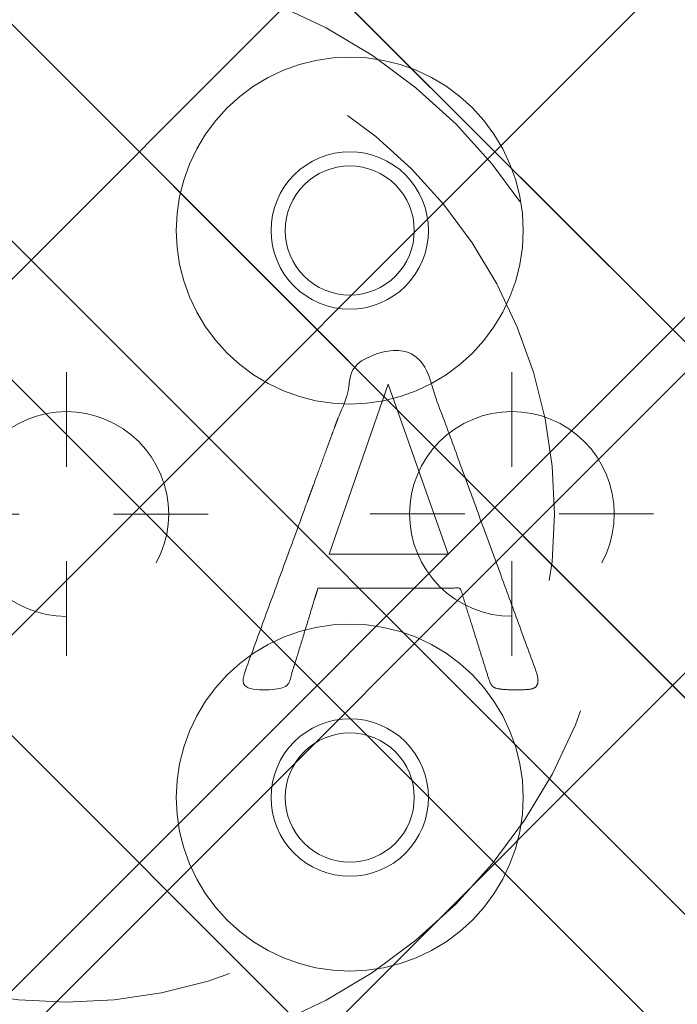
# Model space of a CAD drawing. Header units: inches. Extents: x -490 to -273, y -225 to 16.
# Tile 25 of 67: x -364.73 to -363.09, y -48.81 to -46.35. Entities that reach past the tile are written whole.
import ezdxf

# ---------------------------------------------------------------- set-up
doc = ezdxf.new("R2010")
doc.units = ezdxf.units.IN
doc.header["$LTSCALE"] = 32
doc.header["$MEASUREMENT"] = 0
doc.header["$PDMODE"] = 1
doc.header["$PDSIZE"] = -2
doc.linetypes.add('Dash Style-1', pattern=[0.083328, 0.041656, -0.041672])
for name, color, linetype, lineweight in [('DashLine', 7, 'Dash Style-1', 13), ('DashLineFill', 7, 'Dash Style-1', 13), ('Drawing', 7, 'Continuous', 18), ('Metal-DeskStructure', 7, 'Continuous', 13), ('None', 7, 'Continuous', 18), ('SolidLine', 7, 'Continuous', 15)]:
    doc.layers.add(name, color=color, linetype=linetype, lineweight=lineweight)
doc.layers.add('Metal-Leg', color=7, linetype='Continuous', lineweight=18, true_color=0x4c4c4c)
pattern_1 = [(45, (0, 0), (-1.61301565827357, 1.935715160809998), []), (45, (-1.0608, 1.0608), (-0.4723460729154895, 0.4167612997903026), [])]

# ---------------------------------------------------------------- blocks, each defined once
blk = doc.blocks.new('Group-19')
at = {"layer": 'SolidLine'}
blk.add_open_spline([(-1.102362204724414, -2.559055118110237), (-19.09448818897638, -2.559055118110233), (-37.08661417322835, -2.559055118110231), (-37.08655118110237, -16.27955511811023), (-37.08648818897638, -30.00005511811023), (-37.08654168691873, -33.95503042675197), (-36.65348818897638, -37.88605511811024), (-34.77948818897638, -54.89405511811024), (-32.90548818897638, -71.90205511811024), (-32.43638942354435, -74.36921561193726), (-29.93148818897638, -74.56705511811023), (-19.09448818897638, -74.56705511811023), (-8.257488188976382, -74.56705511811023), (-5.752586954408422, -74.36921561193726), (-5.283488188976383, -71.90205511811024), (-3.409488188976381, -54.89405511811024), (-1.53548818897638, -37.88605511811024), (-1.102434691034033, -33.95503042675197), (-1.10248818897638, -30.00005511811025), (-1.102425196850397, -16.27955511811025), (-1.102362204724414, -2.559055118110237)], degree=2, knots=[0, 0, 0, 0.1739697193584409, 0.1739697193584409, 0.3066361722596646, 0.3066361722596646, 0.3448776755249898, 0.3448776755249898, 0.5103340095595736, 0.5103340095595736, 0.5346179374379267, 0.5346179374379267, 0.6393517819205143, 0.6393517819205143, 0.6636357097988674, 0.6636357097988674, 0.8290920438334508, 0.8290920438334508, 0.8673335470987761, 0.8673335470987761, 1, 1, 1], dxfattribs=at)
blk = doc.blocks.new('Group-30')
at = {"layer": 'Metal-DeskStructure', "color": 7, "flags": 128}
blk.add_lwpolyline([(0.8051100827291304, 0.3242076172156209), (0.6569804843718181, -0.1001143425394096), (0.9545622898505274, -0.1001143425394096)], close=True, dxfattribs=at)
at = {"layer": 'Metal-DeskStructure', "color": 7}
blk.add_open_spline([(1.174112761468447, -0.3918349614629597), (1.184693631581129, -0.4210075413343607), (1.168822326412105, -0.4369198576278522), (1.14501536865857, -0.439571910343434), (1.104014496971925, -0.439571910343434), (1.078886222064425, -0.4369198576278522), (1.066982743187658, -0.4329417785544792), (1.060369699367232, -0.4236595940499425), (1.057724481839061, -0.4170294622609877), (1.021353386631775, -0.3010040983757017), (0.9849822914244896, -0.1849787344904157), (0.807093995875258, -0.1849787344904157), (0.6292057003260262, -0.1849787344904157), (0.5941572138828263, -0.2996780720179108), (0.5591087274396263, -0.4143774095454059), (0.5564635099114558, -0.4210075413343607), (0.5498504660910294, -0.4302897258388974), (0.5379469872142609, -0.4369198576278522), (0.5141400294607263, -0.439571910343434), (0.477108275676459, -0.439571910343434), (0.4519787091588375, -0.4355938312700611), (0.4427204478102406, -0.4249856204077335), (0.4427204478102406, -0.4050952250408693), (0.4480108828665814, -0.3905089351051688), (0.5915119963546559, 0.0006630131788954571), (0.7350131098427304, 0.3918349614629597), (0.7376583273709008, 0.3971390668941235), (0.7469165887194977, 0.4037691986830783), (0.7627866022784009, 0.4077472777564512), (0.789238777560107, 0.4090720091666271), (0.8302396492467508, 0.4090720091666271), (0.8580131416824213, 0.4077472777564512), (0.8752070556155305, 0.4037691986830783), (0.8844653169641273, 0.3971390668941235), (0.8871105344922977, 0.3918349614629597), (1.030611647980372, 0), (1.174112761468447, -0.3918349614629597)], degree=2, knots=[0, 0, 0, 0.01595318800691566, 0.02392978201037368, 0.03190637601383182, 0.03938443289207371, 0.04686248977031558, 0.05434054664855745, 0.06181860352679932, 0.06181860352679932, 0.1891978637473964, 0.1891978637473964, 0.3755520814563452, 0.3755520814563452, 0.5011946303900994, 0.5011946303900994, 0.5086726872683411, 0.5161507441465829, 0.5236288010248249, 0.5311068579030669, 0.5385854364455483, 0.5460640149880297, 0.5535425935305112, 0.5610211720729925, 0.5610211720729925, 0.7618481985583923, 0.7618481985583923, 0.7647050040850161, 0.7675618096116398, 0.7704186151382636, 0.7732754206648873, 0.7763226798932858, 0.7793699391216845, 0.7824171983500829, 0.7854644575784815, 0.7854644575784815, 1, 1, 1], dxfattribs=at)
blk = doc.blocks.new('TL14_lower_leg (2D)')
at = {"layer": 'DashLine', "flags": 128}
for points in [[(-1.777195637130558e-14, 1.377952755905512), (0.1350629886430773, 1.371317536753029), (0.2688252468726, 1.351475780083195), (0.3999985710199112, 1.318618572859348), (0.5273196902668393, 1.27306234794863), (0.649562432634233, 1.215245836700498), (0.7655495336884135, 1.14572584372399), (0.8741639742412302, 1.065171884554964), (0.9743597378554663, 0.9743597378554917), (1.065171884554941, 0.8741639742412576), (1.14572584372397, 0.7655495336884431), (1.215245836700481, 0.6495624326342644), (1.273062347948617, 0.5273196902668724), (1.318618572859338, 0.3999985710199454), (1.351475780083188, 0.2688252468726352), (1.371317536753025, 0.1350629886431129), (1.377952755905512, 1.783045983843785e-14), (1.371317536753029, -0.1350629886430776), (1.351475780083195, -0.2688252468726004), (1.318618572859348, -0.3999985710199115), (1.27306234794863, -0.5273196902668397), (1.215245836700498, -0.6495624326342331), (1.145725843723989, -0.7655495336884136), (1.065171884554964, -0.8741639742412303), (0.9743597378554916, -0.9743597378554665), (0.8741639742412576, -1.065171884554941), (0.7655495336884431, -1.14572584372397), (0.6495624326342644, -1.215245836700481), (0.5273196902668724, -1.273062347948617), (0.3999985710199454, -1.318618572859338), (0.2688252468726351, -1.351475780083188), (0.135062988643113, -1.371317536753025), (1.777195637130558e-14, -1.377952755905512), (-0.1350629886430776, -1.371317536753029), (-0.2688252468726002, -1.351475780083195), (-0.3999985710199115, -1.318618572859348), (-0.5273196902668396, -1.27306234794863), (-0.6495624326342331, -1.215245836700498), (-0.7655495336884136, -1.14572584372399), (-0.8741639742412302, -1.065171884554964), (-0.9743597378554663, -0.9743597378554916), (-1.065171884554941, -0.8741639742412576), (-1.14572584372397, -0.7655495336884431), (-1.215245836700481, -0.6495624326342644), (-1.273062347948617, -0.5273196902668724), (-1.318618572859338, -0.3999985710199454), (-1.351475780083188, -0.2688252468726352), (-1.371317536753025, -0.1350629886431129), (-1.377952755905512, -1.783045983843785e-14), (-1.371317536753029, 0.1350629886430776), (-1.351475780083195, 0.2688252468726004), (-1.318618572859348, 0.3999985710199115), (-1.27306234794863, 0.5273196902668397), (-1.215245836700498, 0.6495624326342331), (-1.145725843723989, 0.7655495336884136), (-1.065171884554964, 0.8741639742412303), (-0.9743597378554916, 0.9743597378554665), (-0.8741639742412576, 1.065171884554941), (-0.7655495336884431, 1.14572584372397), (-0.6495624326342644, 1.215245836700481), (-0.5273196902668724, 1.273062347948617), (-0.3999985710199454, 1.318618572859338), (-0.2688252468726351, 1.351475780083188), (-0.135062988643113, 1.371317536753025)], [(0.7086614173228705, 0.8700787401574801), (0.7244830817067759, 0.8693014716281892), (0.7401523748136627, 0.8669771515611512), (0.7555183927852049, 0.8631281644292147), (0.7704331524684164, 0.8577915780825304), (0.784753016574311, 0.8510187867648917), (0.7983400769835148, 0.8428750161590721), (0.8110634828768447, 0.8334386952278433), (0.8228007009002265, 0.8228007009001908), (0.8334386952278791, 0.8110634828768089), (0.842875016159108, 0.7983400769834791), (0.8510187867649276, 0.7847530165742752), (0.8577915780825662, 0.7704331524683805), (0.8631281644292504, 0.7555183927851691), (0.866977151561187, 0.740152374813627), (0.8693014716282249, 0.72448308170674), (0.870078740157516, 0.7086614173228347), (0.8693014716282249, 0.6928397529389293), (0.866977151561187, 0.6771704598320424), (0.8631281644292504, 0.6618044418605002), (0.8577915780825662, 0.6468896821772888), (0.8510187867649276, 0.6325698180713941), (0.842875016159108, 0.6189827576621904), (0.8334386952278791, 0.6062593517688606), (0.8228007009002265, 0.5945221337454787), (0.8110634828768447, 0.5838841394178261), (0.7983400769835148, 0.5744478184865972), (0.784753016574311, 0.5663040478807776), (0.7704331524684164, 0.559531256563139), (0.7555183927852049, 0.5541946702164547), (0.7401523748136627, 0.5503456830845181), (0.7244830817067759, 0.5480213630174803), (0.7086614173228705, 0.5472440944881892), (0.6928397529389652, 0.5480213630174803), (0.6771704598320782, 0.5503456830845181), (0.6618044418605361, 0.5541946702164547), (0.6468896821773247, 0.559531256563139), (0.63256981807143, 0.5663040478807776), (0.6189827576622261, 0.5744478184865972), (0.6062593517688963, 0.5838841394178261), (0.5945221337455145, 0.5945221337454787), (0.5838841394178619, 0.6062593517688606), (0.5744478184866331, 0.6189827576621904), (0.5663040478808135, 0.6325698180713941), (0.5595312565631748, 0.6468896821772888), (0.5541946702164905, 0.6618044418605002), (0.5503456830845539, 0.6771704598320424), (0.548021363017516, 0.6928397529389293), (0.5472440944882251, 0.7086614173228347), (0.548021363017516, 0.72448308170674), (0.5503456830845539, 0.740152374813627), (0.5541946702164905, 0.7555183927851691), (0.5595312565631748, 0.7704331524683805), (0.5663040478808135, 0.7847530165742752), (0.5744478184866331, 0.7983400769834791), (0.5838841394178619, 0.8110634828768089), (0.5945221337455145, 0.8228007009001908), (0.6062593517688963, 0.8334386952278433), (0.6189827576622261, 0.8428750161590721), (0.63256981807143, 0.8510187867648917), (0.6468896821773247, 0.8577915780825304), (0.6618044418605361, 0.8631281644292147), (0.6771704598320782, 0.8669771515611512), (0.6928397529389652, 0.8693014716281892)], [(0.7086614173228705, -0.547244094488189), (0.724483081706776, -0.54802136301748), (0.7401523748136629, -0.5503456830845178), (0.7555183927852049, -0.5541946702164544), (0.7704331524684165, -0.5595312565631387), (0.7847530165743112, -0.5663040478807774), (0.798340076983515, -0.574447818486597), (0.8110634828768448, -0.5838841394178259), (0.8228007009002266, -0.5945221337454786), (0.8334386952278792, -0.6062593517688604), (0.8428750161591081, -0.6189827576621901), (0.8510187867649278, -0.632569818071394), (0.8577915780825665, -0.6468896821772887), (0.8631281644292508, -0.6618044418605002), (0.8669771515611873, -0.6771704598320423), (0.8693014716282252, -0.6928397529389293), (0.8700787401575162, -0.7086614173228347), (0.8693014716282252, -0.72448308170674), (0.8669771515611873, -0.7401523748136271), (0.8631281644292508, -0.7555183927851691), (0.8577915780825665, -0.7704331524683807), (0.8510187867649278, -0.7847530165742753), (0.8428750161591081, -0.7983400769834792), (0.8334386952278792, -0.811063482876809), (0.8228007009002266, -0.8228007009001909), (0.8110634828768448, -0.8334386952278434), (0.798340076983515, -0.8428750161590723), (0.7847530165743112, -0.8510187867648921), (0.7704331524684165, -0.8577915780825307), (0.7555183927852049, -0.8631281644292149), (0.7401523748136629, -0.8669771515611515), (0.724483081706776, -0.8693014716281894), (0.7086614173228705, -0.8700787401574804), (0.6928397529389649, -0.8693014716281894), (0.6771704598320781, -0.8669771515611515), (0.6618044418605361, -0.8631281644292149), (0.6468896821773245, -0.8577915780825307), (0.6325698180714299, -0.8510187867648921), (0.618982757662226, -0.8428750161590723), (0.6062593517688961, -0.8334386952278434), (0.5945221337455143, -0.8228007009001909), (0.5838841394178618, -0.811063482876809), (0.5744478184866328, -0.7983400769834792), (0.5663040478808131, -0.7847530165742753), (0.5595312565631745, -0.7704331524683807), (0.5541946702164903, -0.7555183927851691), (0.5503456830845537, -0.7401523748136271), (0.5480213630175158, -0.72448308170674), (0.5472440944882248, -0.7086614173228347), (0.5480213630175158, -0.6928397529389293), (0.5503456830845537, -0.6771704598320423), (0.5541946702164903, -0.6618044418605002), (0.5595312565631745, -0.6468896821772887), (0.5663040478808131, -0.632569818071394), (0.5744478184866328, -0.6189827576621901), (0.5838841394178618, -0.6062593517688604), (0.5945221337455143, -0.5945221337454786), (0.6062593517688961, -0.5838841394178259), (0.618982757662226, -0.574447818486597), (0.6325698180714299, -0.5663040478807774), (0.6468896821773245, -0.5595312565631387), (0.6618044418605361, -0.5541946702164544), (0.6771704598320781, -0.5503456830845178), (0.6928397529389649, -0.54802136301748)]]:
    blk.add_lwpolyline(points, close=True, dxfattribs=at)
at = {"layer": 'DashLine', "linetype": 'Continuous', "lineweight": 5}
blk.add_point((0, 0), dxfattribs=at)
at = {"layer": 'Metal-DeskStructure', "color": 7}
blk.add_blockref('Group-30', (0, 0), dxfattribs=at)
blk = doc.blocks.new('Group-31')
at = {"layer": 'DashLineFill', "linetype": 'Continuous', "lineweight": 13}
h = blk.add_hatch(dxfattribs=at)
h.set_pattern_fill('Steel', color=253, style=0, pattern_type=2)
h.set_pattern_definition(pattern_1)
h.paths.add_polyline_path([(-2.066929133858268, 1.397637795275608), (2.066929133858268, 1.397637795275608), (2.066929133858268, 0.1377952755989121), (2.106299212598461, 0.1377952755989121), (2.106299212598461, -0.1377952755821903), (2.066929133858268, -0.1377952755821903), (2.066929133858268, -5.275590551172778), (2.106299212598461, -5.275590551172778), (2.106299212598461, -5.55118110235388), (2.066929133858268, -5.55118110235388), (2.066929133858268, -5.82677165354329), (-2.066929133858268, -5.82677165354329), (-2.066929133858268, -5.55118110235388), (-2.106299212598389, -5.55118110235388), (-2.106299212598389, -5.275590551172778), (-2.066929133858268, -5.275590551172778), (-2.066929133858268, -0.1377952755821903), (-2.106299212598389, -0.1377952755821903), (-2.106299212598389, 0.1377952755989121), (-2.066929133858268, 0.1377952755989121)])
at = {"layer": 'SolidLine', "linetype": 'Continuous', "lineweight": 5}
blk.add_point((0, 0), dxfattribs=at)
blk = doc.blocks.new('TL14_upper_leg (2D)')
at = {"layer": 'DashLine', "flags": 128}
blk.add_lwpolyline([(0, 1.22047244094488), (0.1196272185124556, 1.214595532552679), (0.2381023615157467, 1.197021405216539), (0.3542844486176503, 1.167919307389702), (0.4670545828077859, 1.127569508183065), (0.5753267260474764, 1.076360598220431), (0.6780581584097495, 1.01478574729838), (0.7742595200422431, 0.9434379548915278), (0.8630043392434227, 0.8630043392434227), (0.9434379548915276, 0.7742595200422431), (1.01478574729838, 0.6780581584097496), (1.076360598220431, 0.5753267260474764), (1.127569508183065, 0.467054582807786), (1.167919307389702, 0.3542844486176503), (1.197021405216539, 0.2381023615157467), (1.214595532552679, 0.1196272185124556), (1.22047244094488, 7.47323834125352e-17), (1.214595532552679, -0.1196272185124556), (1.197021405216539, -0.2381023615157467), (1.167919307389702, -0.3542844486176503), (1.127569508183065, -0.467054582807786), (1.076360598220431, -0.5753267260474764), (1.01478574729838, -0.6780581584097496), (0.9434379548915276, -0.7742595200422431), (0.8630043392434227, -0.8630043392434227), (0.7742595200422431, -0.9434379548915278), (0.6780581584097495, -1.01478574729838), (0.5753267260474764, -1.076360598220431), (0.4670545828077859, -1.127569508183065), (0.3542844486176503, -1.167919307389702), (0.2381023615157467, -1.197021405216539), (0.1196272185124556, -1.214595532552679), (0, -1.22047244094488), (-0.1196272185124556, -1.214595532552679), (-0.2381023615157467, -1.197021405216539), (-0.3542844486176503, -1.167919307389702), (-0.4670545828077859, -1.127569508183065), (-0.5753267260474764, -1.076360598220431), (-0.6780581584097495, -1.01478574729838), (-0.7742595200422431, -0.9434379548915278), (-0.8630043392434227, -0.8630043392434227), (-0.9434379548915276, -0.7742595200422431), (-1.01478574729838, -0.6780581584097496), (-1.076360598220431, -0.5753267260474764), (-1.127569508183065, -0.467054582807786), (-1.167919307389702, -0.3542844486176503), (-1.197021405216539, -0.2381023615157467), (-1.214595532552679, -0.1196272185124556), (-1.22047244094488, 7.47323834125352e-17), (-1.214595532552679, 0.1196272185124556), (-1.197021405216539, 0.2381023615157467), (-1.167919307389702, 0.3542844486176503), (-1.127569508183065, 0.467054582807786), (-1.076360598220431, 0.5753267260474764), (-1.01478574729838, 0.6780581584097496), (-0.9434379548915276, 0.7742595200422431), (-0.8630043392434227, 0.8630043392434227), (-0.7742595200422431, 0.9434379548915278), (-0.6780581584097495, 1.01478574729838), (-0.5753267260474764, 1.076360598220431), (-0.4670545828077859, 1.127569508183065), (-0.3542844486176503, 1.167919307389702), (-0.2381023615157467, 1.197021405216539), (-0.1196272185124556, 1.214595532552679)], close=True, dxfattribs=at)
at = {"layer": 'Metal-Leg', "linetype": 'Continuous', "lineweight": 5}
for p in [(0, 7.161375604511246e-14), (0, 0)]:
    blk.add_point(p, dxfattribs=at)
at = {"layer": 'DashLine', "color": 7}
blk.add_blockref('Group-31', (0, 0), dxfattribs=at)
blk = doc.blocks.new('Group-33')
at = {"layer": 'DashLine'}
for p, q in [((0.0001991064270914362, -0.9960629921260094), (0.0001991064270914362, -0.7598425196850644)), ((-0.117911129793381, -1.114173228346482), (-0.3541316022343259, -1.114173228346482)), ((0.1183093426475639, -1.114173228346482), (0.3545298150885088, -1.114173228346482)), ((0.0001991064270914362, -1.232283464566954), (0.0001991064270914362, -1.468503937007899))]:
    blk.add_line(p, q, dxfattribs=at)
at = {"layer": 'DashLine', "flags": 128}
blk.add_lwpolyline([(-0.2557064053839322, -1.114173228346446), (-0.2544741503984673, -1.089090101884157), (-0.2507892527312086, -1.064248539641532), (-0.2446871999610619, -1.039887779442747), (-0.236226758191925, -1.016242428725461), (-0.2254894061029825, -0.9935402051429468), (-0.2125785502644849, -0.971999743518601), (-0.1976185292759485, -0.9518284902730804), (-0.1807534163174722, -0.9332207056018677), (-0.1621456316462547, -0.9163555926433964), (-0.1419743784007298, -0.9013955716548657), (-0.1204339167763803, -0.8884847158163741), (-0.09773169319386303, -0.8777473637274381), (-0.0740863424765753, -0.8692869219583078), (-0.04972558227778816, -0.8631848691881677), (-0.02488402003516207, -0.8594999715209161), (0.000199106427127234, -0.8582677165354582), (0.02528223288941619, -0.8594999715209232), (0.05012379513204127, -0.8631848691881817), (0.0744845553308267, -0.8692869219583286), (0.09812990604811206, -0.8777473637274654), (0.1208321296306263, -0.8884847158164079), (0.1423725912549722, -0.9013955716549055), (0.1625438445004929, -0.9163555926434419), (0.1811516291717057, -0.9332207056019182), (0.1980167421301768, -0.9518284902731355), (0.2129767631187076, -0.9719997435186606), (0.2258876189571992, -0.9935402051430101), (0.2366249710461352, -1.016242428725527), (0.2450854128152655, -1.039887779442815), (0.2511874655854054, -1.064248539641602), (0.2548723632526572, -1.089090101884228), (0.2561046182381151, -1.114173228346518), (0.2548723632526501, -1.139256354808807), (0.2511874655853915, -1.164097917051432), (0.2450854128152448, -1.188458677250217), (0.2366249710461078, -1.212104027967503), (0.2258876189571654, -1.234806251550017), (0.2129767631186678, -1.256346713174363), (0.1980167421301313, -1.276517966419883), (0.1811516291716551, -1.295125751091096), (0.1625438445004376, -1.311990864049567), (0.1423725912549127, -1.326950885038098), (0.1208321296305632, -1.339861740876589), (0.0981299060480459, -1.350599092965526), (0.07448455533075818, -1.359059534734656), (0.05012379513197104, -1.365161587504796), (0.02528223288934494, -1.368846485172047), (0.0001991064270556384, -1.370078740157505), (-0.02488402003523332, -1.368846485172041), (-0.04972558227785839, -1.365161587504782), (-0.07408634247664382, -1.359059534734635), (-0.09773169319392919, -1.350599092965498), (-0.1204339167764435, -1.339861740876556), (-0.1419743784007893, -1.326950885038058), (-0.1621456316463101, -1.311990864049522), (-0.1807534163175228, -1.295125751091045), (-0.1976185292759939, -1.276517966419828), (-0.2125785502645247, -1.256346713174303), (-0.2254894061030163, -1.234806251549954), (-0.2362267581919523, -1.212104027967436), (-0.2446871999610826, -1.188458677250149), (-0.2507892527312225, -1.164097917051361), (-0.2544741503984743, -1.139256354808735)], close=True, dxfattribs=at)
blk = doc.blocks.new('Group-34')
at = {"layer": 'DashLine'}
for p, q in [((0, 0.1181102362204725), (0, 0.3543307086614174)), ((-0.1181102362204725, 0), (-0.3543307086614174, 0)), ((0.1181102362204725, 0), (0.3543307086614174, 0)), ((0, -0.1181102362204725), (0, -0.3543307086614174))]:
    blk.add_line(p, q, dxfattribs=at)
at = {"layer": 'DashLine', "flags": 128}
blk.add_lwpolyline([(-0.2559055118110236, 1.780109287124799e-14), (-0.2546732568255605, 0.02508312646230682), (-0.2509883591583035, 0.04992468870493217), (-0.2448863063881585, 0.07428544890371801), (-0.2364258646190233, 0.09793079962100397), (-0.2256885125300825, 0.120633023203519), (-0.2127776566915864, 0.1421734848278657), (-0.1978176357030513, 0.1623447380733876), (-0.1809525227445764, 0.1809525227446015), (-0.1623447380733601, 0.1978176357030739), (-0.1421734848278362, 0.2127776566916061), (-0.1206330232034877, 0.2256885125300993), (-0.09793079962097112, 0.2364258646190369), (-0.07428544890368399, 0.2448863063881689), (-0.04992468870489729, 0.2509883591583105), (-0.02508312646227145, 0.254673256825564), (1.786716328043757e-14, 0.2559055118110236), (0.02508312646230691, 0.2546732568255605), (0.04992468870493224, 0.2509883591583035), (0.07428544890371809, 0.2448863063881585), (0.09793079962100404, 0.2364258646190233), (0.1206330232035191, 0.2256885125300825), (0.1421734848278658, 0.2127776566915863), (0.1623447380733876, 0.1978176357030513), (0.1809525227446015, 0.1809525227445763), (0.1978176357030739, 0.1623447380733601), (0.2127776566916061, 0.1421734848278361), (0.2256885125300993, 0.1206330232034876), (0.2364258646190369, 0.09793079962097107), (0.2448863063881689, 0.07428544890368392), (0.2509883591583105, 0.04992468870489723), (0.254673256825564, 0.02508312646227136), (0.2559055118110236, -1.785791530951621e-14), (0.2546732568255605, -0.02508312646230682), (0.2509883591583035, -0.04992468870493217), (0.2448863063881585, -0.07428544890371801), (0.2364258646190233, -0.09793079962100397), (0.2256885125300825, -0.120633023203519), (0.2127776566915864, -0.1421734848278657), (0.1978176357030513, -0.1623447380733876), (0.1809525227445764, -0.1809525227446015), (0.1623447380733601, -0.1978176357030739), (0.1421734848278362, -0.2127776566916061), (0.1206330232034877, -0.2256885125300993), (0.09793079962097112, -0.2364258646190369), (0.07428544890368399, -0.2448863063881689), (0.04992468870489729, -0.2509883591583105), (0.02508312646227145, -0.254673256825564), (-1.777195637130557e-14, -0.2559055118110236), (-0.02508312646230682, -0.2546732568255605), (-0.04992468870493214, -0.2509883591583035), (-0.07428544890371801, -0.2448863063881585), (-0.09793079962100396, -0.2364258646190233), (-0.120633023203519, -0.2256885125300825), (-0.1421734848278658, -0.2127776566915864), (-0.1623447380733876, -0.1978176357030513), (-0.1809525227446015, -0.1809525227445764), (-0.1978176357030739, -0.1623447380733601), (-0.2127776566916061, -0.1421734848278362), (-0.2256885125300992, -0.1206330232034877), (-0.2364258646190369, -0.09793079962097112), (-0.2448863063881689, -0.07428544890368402), (-0.2509883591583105, -0.04992468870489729), (-0.254673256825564, -0.02508312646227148)], close=True, dxfattribs=at)
blk = doc.blocks.new('1BRPT9-Bracket (2D)')
at = {"layer": 'DashLineFill', "linetype": 'Continuous', "lineweight": 13}
h = blk.add_hatch(dxfattribs=at)
h.set_pattern_fill('Steel', color=253, style=0, pattern_type=2)
h.set_pattern_definition(pattern_1)
edge = h.paths.add_edge_path()
edge.add_arc((1.677931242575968, -8.488188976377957), 0.2519685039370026, 269.999999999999, 360.0000000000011)
edge.add_line((1.929899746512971, -8.488188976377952), (1.929899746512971, -7.480314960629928))
edge.add_line((1.929899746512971, -7.480314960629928), (2.323600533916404, -7.480314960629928))
edge.add_line((2.323600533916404, -7.480314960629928), (2.323600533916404, 7.461135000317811))
edge.add_line((2.323600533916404, 7.461135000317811), (1.929899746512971, 7.480314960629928))
edge.add_line((1.929899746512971, 7.480314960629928), (1.929899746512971, 8.488188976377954))
edge.add_arc((1.677931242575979, 8.488188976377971), 0.2519685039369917, 359.999999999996, 450.0000000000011)
edge.add_line((1.677931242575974, 8.740157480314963), (-2.32206875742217, 8.740157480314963))
edge.add_line((-2.32206875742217, 8.740157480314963), (-2.32206875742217, -8.74015748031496))
edge.add_line((-2.32206875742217, -8.74015748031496), (1.677931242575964, -8.74015748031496))
at = {"layer": 'DashLineFill', "linetype": 'Continuous', "lineweight": 5}
for p in [(0.0001991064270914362, -1.790343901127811e-14), (0.0001991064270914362, -1.114173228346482)]:
    blk.add_point(p, dxfattribs=at)
at = {"layer": 'Metal-DeskStructure', "color": 7}
for name in ['Group-34', 'Group-33']:
    blk.add_blockref(name, (0, 0), dxfattribs=at)
blk = doc.blocks.new('1BRPT8_Cover (2D)')
at = {"layer": 'DashLine', "linetype": 'Continuous', "lineweight": 5}
blk.add_point((0, 0), dxfattribs=at)
blk = doc.blocks.new('1BRPT0-T_Foot (2D)')
at = {"layer": 'DashLineFill', "linetype": 'Continuous', "lineweight": 13}
h = blk.add_hatch(dxfattribs=at)
h.set_pattern_fill('Steel', color=253, style=0, pattern_type=2)
h.set_pattern_definition(pattern_1)
edge = h.paths.add_edge_path()
edge.add_arc((-11.50787401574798, -1.153543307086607), 0.5, 180, 270)
edge.add_line((-11.50787401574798, -1.653543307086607), (11.50787401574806, -1.653543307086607))
edge.add_arc((11.50787401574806, -1.153543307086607), 0.5000000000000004, 270.0000000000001, 359.9999999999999)
edge.add_line((12.00787401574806, -1.153543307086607), (12.00787401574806, 1.153543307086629))
edge.add_arc((11.50787401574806, 1.153543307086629), 0.5, 0, 90)
edge.add_line((11.50787401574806, 1.653543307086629), (-11.50787401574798, 1.653543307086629))
edge.add_arc((-11.50787401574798, 1.153543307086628), 0.5000000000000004, 90.00000000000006, 179.9999999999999)
edge.add_line((-12.00787401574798, 1.153543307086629), (-12.00787401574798, -1.153543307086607))
at = {"layer": 'SolidLine', "flags": 128}
for points in [[(0.7086614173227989, 1.14232283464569), (0.7511676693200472, 1.140234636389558), (0.7932645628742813, 1.133990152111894), (0.8345466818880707, 1.123649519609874), (0.8746164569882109, 1.109312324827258), (0.9130879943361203, 1.09111664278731), (0.9495907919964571, 1.069237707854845), (0.9837733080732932, 1.043886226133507), (1.015306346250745, 1.015306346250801), (1.04388622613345, 0.9837733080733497), (1.069237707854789, 0.9495907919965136), (1.091116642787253, 0.9130879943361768), (1.109312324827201, 0.8746164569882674), (1.123649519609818, 0.8345466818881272), (1.133990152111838, 0.7932645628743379), (1.140234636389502, 0.7511676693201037), (1.142322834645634, 0.7086614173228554), (1.140234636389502, 0.666155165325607), (1.133990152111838, 0.624058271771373), (1.123649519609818, 0.5827761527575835), (1.109312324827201, 0.5427063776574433), (1.091116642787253, 0.5042348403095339), (1.069237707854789, 0.4677320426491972), (1.04388622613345, 0.4335495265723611), (1.015306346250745, 0.4020164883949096), (0.9837733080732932, 0.3734366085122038), (0.9495907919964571, 0.3480851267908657), (0.9130879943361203, 0.3262061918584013), (0.8746164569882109, 0.3080105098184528), (0.8345466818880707, 0.2936733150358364), (0.7932645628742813, 0.2833326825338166), (0.7511676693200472, 0.2770881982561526), (0.7086614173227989, 0.2750000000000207), (0.6661551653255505, 0.2770881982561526), (0.6240582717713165, 0.2833326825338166), (0.582776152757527, 0.2936733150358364), (0.5427063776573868, 0.3080105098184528), (0.5042348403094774, 0.3262061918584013), (0.4677320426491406, 0.3480851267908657), (0.4335495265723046, 0.3734366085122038), (0.4020164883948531, 0.4020164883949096), (0.3734366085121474, 0.4335495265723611), (0.3480851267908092, 0.4677320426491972), (0.3262061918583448, 0.5042348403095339), (0.3080105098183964, 0.5427063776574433), (0.2936733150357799, 0.5827761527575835), (0.2833326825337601, 0.624058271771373), (0.2770881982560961, 0.666155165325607), (0.2749999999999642, 0.7086614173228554), (0.2770881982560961, 0.7511676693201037), (0.2833326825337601, 0.7932645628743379), (0.2936733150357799, 0.8345466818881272), (0.3080105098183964, 0.8746164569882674), (0.3262061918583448, 0.9130879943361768), (0.3480851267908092, 0.9495907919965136), (0.3734366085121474, 0.9837733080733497), (0.4020164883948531, 1.015306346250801), (0.4335495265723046, 1.043886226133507), (0.4677320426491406, 1.069237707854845), (0.5042348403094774, 1.09111664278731), (0.5427063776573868, 1.109312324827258), (0.582776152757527, 1.123649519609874), (0.6240582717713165, 1.133990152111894), (0.6661551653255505, 1.140234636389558)], [(0.7086614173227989, 0.9055118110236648), (0.7279561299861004, 0.9045639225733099), (0.7470650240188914, 0.9017293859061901), (0.7658040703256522, 0.8970354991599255), (0.7839928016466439, 0.890527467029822), (0.8014560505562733, 0.8822679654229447), (0.818025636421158, 0.8723365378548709), (0.8335419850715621, 0.8608288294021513), (0.847855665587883, 0.8478556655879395), (0.8608288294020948, 0.8335419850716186), (0.8723365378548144, 0.8180256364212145), (0.8822679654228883, 0.8014560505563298), (0.8905274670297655, 0.7839928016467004), (0.8970354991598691, 0.7658040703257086), (0.9017293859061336, 0.7470650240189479), (0.9045639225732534, 0.7279561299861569), (0.9055118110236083, 0.7086614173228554), (0.9045639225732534, 0.689366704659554), (0.9017293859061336, 0.6702578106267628), (0.8970354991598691, 0.6515187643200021), (0.8905274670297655, 0.6333300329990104), (0.8822679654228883, 0.6158667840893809), (0.8723365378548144, 0.5992971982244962), (0.8608288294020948, 0.5837808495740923), (0.847855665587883, 0.5694671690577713), (0.8335419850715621, 0.5564940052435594), (0.818025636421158, 0.5449862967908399), (0.8014560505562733, 0.535054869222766), (0.7839928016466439, 0.5267953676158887), (0.7658040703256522, 0.5202873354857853), (0.7470650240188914, 0.5155934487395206), (0.7279561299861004, 0.512758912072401), (0.7086614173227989, 0.5118110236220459), (0.6893667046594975, 0.512758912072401), (0.6702578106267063, 0.5155934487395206), (0.6515187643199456, 0.5202873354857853), (0.6333300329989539, 0.5267953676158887), (0.6158667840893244, 0.535054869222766), (0.5992971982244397, 0.5449862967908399), (0.5837808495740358, 0.5564940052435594), (0.5694671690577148, 0.5694671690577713), (0.5564940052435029, 0.5837808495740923), (0.5449862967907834, 0.5992971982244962), (0.5350548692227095, 0.6158667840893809), (0.5267953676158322, 0.6333300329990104), (0.5202873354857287, 0.6515187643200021), (0.5155934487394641, 0.6702578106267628), (0.5127589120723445, 0.689366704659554), (0.5118110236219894, 0.7086614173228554), (0.5127589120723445, 0.7279561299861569), (0.5155934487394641, 0.7470650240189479), (0.5202873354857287, 0.7658040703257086), (0.5267953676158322, 0.7839928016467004), (0.5350548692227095, 0.8014560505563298), (0.5449862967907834, 0.8180256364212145), (0.5564940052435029, 0.8335419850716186), (0.5694671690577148, 0.8478556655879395), (0.5837808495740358, 0.8608288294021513), (0.5992971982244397, 0.8723365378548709), (0.6158667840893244, 0.8822679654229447), (0.6333300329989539, 0.890527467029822), (0.6515187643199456, 0.8970354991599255), (0.6702578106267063, 0.9017293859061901), (0.6893667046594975, 0.9045639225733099)], [(0.7086614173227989, -0.2749999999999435), (0.7511676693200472, -0.2770881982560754), (0.7932645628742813, -0.2833326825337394), (0.8345466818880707, -0.2936733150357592), (0.8746164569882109, -0.3080105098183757), (0.9130879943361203, -0.3262061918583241), (0.9495907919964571, -0.3480851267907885), (0.9837733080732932, -0.3734366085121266), (1.015306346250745, -0.4020164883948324), (1.04388622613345, -0.4335495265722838), (1.069237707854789, -0.4677320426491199), (1.091116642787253, -0.5042348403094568), (1.109312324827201, -0.5427063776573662), (1.123649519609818, -0.5827761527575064), (1.133990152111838, -0.6240582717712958), (1.140234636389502, -0.6661551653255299), (1.142322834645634, -0.7086614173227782), (1.140234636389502, -0.7511676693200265), (1.133990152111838, -0.7932645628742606), (1.123649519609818, -0.8345466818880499), (1.109312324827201, -0.8746164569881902), (1.091116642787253, -0.9130879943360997), (1.069237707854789, -0.9495907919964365), (1.04388622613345, -0.9837733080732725), (1.015306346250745, -1.015306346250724), (0.9837733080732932, -1.04388622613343), (0.9495907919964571, -1.069237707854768), (0.9130879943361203, -1.091116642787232), (0.8746164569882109, -1.109312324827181), (0.8345466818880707, -1.123649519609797), (0.7932645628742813, -1.133990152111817), (0.7511676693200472, -1.140234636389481), (0.7086614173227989, -1.142322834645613), (0.6661551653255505, -1.140234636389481), (0.6240582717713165, -1.133990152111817), (0.582776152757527, -1.123649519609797), (0.5427063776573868, -1.109312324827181), (0.5042348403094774, -1.091116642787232), (0.4677320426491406, -1.069237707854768), (0.4335495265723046, -1.04388622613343), (0.4020164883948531, -1.015306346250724), (0.3734366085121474, -0.9837733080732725), (0.3480851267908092, -0.9495907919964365), (0.3262061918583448, -0.9130879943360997), (0.3080105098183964, -0.8746164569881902), (0.2936733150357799, -0.8345466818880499), (0.2833326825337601, -0.7932645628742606), (0.2770881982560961, -0.7511676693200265), (0.2749999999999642, -0.7086614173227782), (0.2770881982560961, -0.6661551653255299), (0.2833326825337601, -0.6240582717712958), (0.2936733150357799, -0.5827761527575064), (0.3080105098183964, -0.5427063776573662), (0.3262061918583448, -0.5042348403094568), (0.3480851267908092, -0.4677320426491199), (0.3734366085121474, -0.4335495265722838), (0.4020164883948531, -0.4020164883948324), (0.4335495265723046, -0.3734366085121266), (0.4677320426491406, -0.3480851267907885), (0.5042348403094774, -0.3262061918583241), (0.5427063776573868, -0.3080105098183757), (0.582776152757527, -0.2936733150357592), (0.6240582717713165, -0.2833326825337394), (0.6661551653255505, -0.2770881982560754)], [(0.7086614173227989, -0.5118110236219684), (0.7279561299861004, -0.5127589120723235), (0.7470650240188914, -0.5155934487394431), (0.7658040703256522, -0.5202873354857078), (0.7839928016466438, -0.5267953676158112), (0.8014560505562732, -0.5350548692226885), (0.8180256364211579, -0.5449862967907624), (0.8335419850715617, -0.5564940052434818), (0.8478556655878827, -0.5694671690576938), (0.8608288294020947, -0.5837808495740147), (0.8723365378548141, -0.5992971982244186), (0.882267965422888, -0.6158667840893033), (0.8905274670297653, -0.6333300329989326), (0.8970354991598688, -0.6515187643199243), (0.9017293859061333, -0.6702578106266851), (0.904563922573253, -0.6893667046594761), (0.9055118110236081, -0.7086614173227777), (0.904563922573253, -0.7279561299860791), (0.9017293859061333, -0.7470650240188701), (0.8970354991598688, -0.7658040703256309), (0.8905274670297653, -0.7839928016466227), (0.882267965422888, -0.801456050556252), (0.8723365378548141, -0.8180256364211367), (0.8608288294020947, -0.8335419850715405), (0.8478556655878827, -0.8478556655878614), (0.8335419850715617, -0.8608288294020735), (0.8180256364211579, -0.8723365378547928), (0.8014560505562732, -0.8822679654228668), (0.7839928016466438, -0.890527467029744), (0.7658040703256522, -0.8970354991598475), (0.7470650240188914, -0.9017293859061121), (0.7279561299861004, -0.9045639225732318), (0.7086614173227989, -0.9055118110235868), (0.6893667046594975, -0.9045639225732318), (0.6702578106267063, -0.9017293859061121), (0.6515187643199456, -0.8970354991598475), (0.633330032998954, -0.890527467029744), (0.6158667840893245, -0.8822679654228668), (0.5992971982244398, -0.8723365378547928), (0.5837808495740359, -0.8608288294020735), (0.569467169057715, -0.8478556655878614), (0.5564940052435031, -0.8335419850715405), (0.5449862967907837, -0.8180256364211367), (0.5350548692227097, -0.801456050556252), (0.5267953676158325, -0.7839928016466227), (0.520287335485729, -0.7658040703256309), (0.5155934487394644, -0.7470650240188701), (0.5127589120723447, -0.7279561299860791), (0.5118110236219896, -0.7086614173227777), (0.5127589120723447, -0.6893667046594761), (0.5155934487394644, -0.6702578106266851), (0.520287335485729, -0.6515187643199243), (0.5267953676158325, -0.6333300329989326), (0.5350548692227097, -0.6158667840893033), (0.5449862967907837, -0.5992971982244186), (0.5564940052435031, -0.5837808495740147), (0.569467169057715, -0.5694671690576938), (0.5837808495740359, -0.5564940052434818), (0.5992971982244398, -0.5449862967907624), (0.6158667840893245, -0.5350548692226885), (0.633330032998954, -0.5267953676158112), (0.6515187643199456, -0.5202873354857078), (0.6702578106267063, -0.5155934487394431), (0.6893667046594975, -0.5127589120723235)]]:
    blk.add_lwpolyline(points, close=True, dxfattribs=at)
at = {"layer": 'SolidLine', "linetype": 'Continuous', "lineweight": 5}
blk.add_point((4.252066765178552e-14, 1.118964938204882e-14), dxfattribs=at)
blk = doc.blocks.new('Group-56')
at = {"layer": 'None', "color": 7, "rotation": 90}
for name in ['TL14_upper_leg (2D)', '1BRPT9-Bracket (2D)', '1BRPT8_Cover (2D)']:
    blk.add_blockref(name, (-19.10629921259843, -62.55906062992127), dxfattribs=at)
at = {"layer": 'None', "color": 7}
for name in ['1BRPT0-T_Foot (2D)', 'TL14_lower_leg (2D)']:
    blk.add_blockref(name, (-19.10629921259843, -62.55906062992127), dxfattribs=at)
blk = doc.blocks.new('Group-67')
at = {"layer": 'None'}
for name in ['Group-19', 'Group-56']:
    blk.add_blockref(name, (0, 0), dxfattribs=at)
blk = doc.blocks.new('SL L Desk (2D)')
at = {"layer": 'None'}
blk.add_blockref('Group-67', (0, 0), dxfattribs=at)
at = {"layer": 'Drawing', "color": 0, "flags": 1}
for tag in ['Tag', 'Catalog', 'Option1', 'Option2', 'Option3', 'Option4', 'Option5', 'Option6', 'Option7', 'Option8', 'Option9', 'Option10', 'Option11', 'Option12', 'Custom', 'FinishGroup', 'Discount', 'Item2', 'Item3', 'Item6', 'Item9', 'Item10', 'Item12', 'Item13', 'Item16', 'Item19', 'Item20', 'Item21', 'Item22', 'Item23', 'Item24', 'Item25', 'Item8', 'Item18', 'Item1', 'Item4', 'Item5', 'Item7', 'Item11', 'Item14', 'Item15', 'Item17']:
    blk.add_attdef(tag, (-68.92256569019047, -44.61320366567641), '', height=0.007086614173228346, dxfattribs=at)

msp = doc.modelspace()

# ---------------------------------------------------------------- block references
at = {"layer": 'Drawing'}
msp.add_blockref('SL L Desk (2D)', (-345.5078740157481, 14.9763779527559), dxfattribs=at)

doc.saveas('drawing.dxf')
